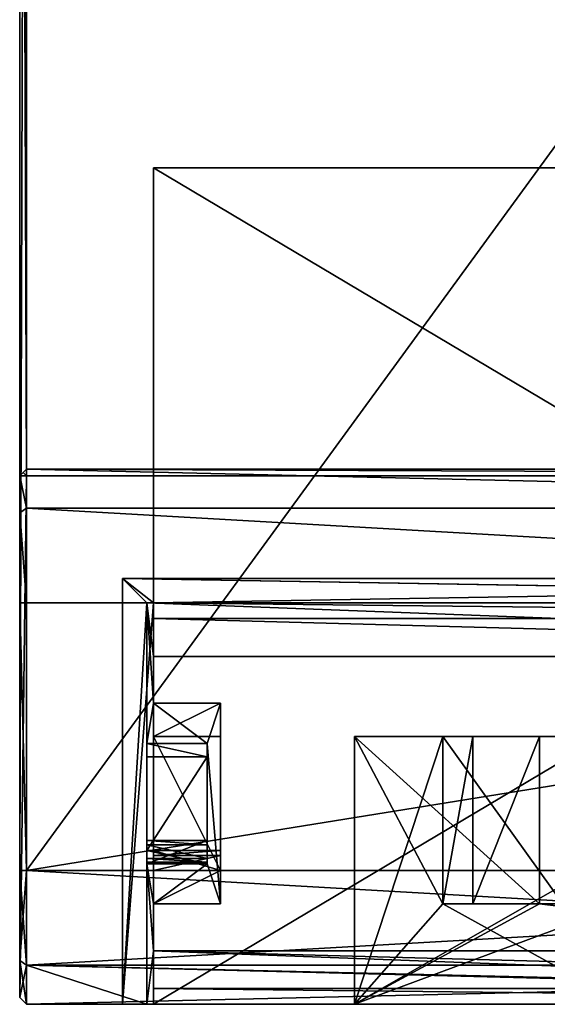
# Model space of a CAD drawing. Header units: millimetres. Extents: x -544 to 13, y -25 to 13.
# Tile 1 of 18: x -544 to -536, y -25 to -11. Entities that reach past the tile are written whole.
import ezdxf

# ---------------------------------------------------------------- set-up
doc = ezdxf.new("R2010")
doc.units = ezdxf.units.MM
doc.header["$LTSCALE"] = 81.483342
for name, color, linetype in [('145', 7, 'CONTINUOUS'), ('154', 7, 'CONTINUOUS'), ('155', 7, 'CONTINUOUS'), ('156', 7, 'CONTINUOUS'), ('157', 7, 'CONTINUOUS'), ('158', 7, 'CONTINUOUS'), ('159', 7, 'CONTINUOUS'), ('160', 7, 'CONTINUOUS'), ('161', 7, 'CONTINUOUS'), ('162', 7, 'CONTINUOUS'), ('163', 7, 'CONTINUOUS'), ('164', 7, 'CONTINUOUS'), ('165', 7, 'CONTINUOUS'), ('166', 7, 'CONTINUOUS'), ('167', 7, 'CONTINUOUS'), ('168', 7, 'CONTINUOUS'), ('169', 7, 'CONTINUOUS'), ('170', 7, 'CONTINUOUS'), ('171', 7, 'CONTINUOUS'), ('172', 7, 'CONTINUOUS'), ('173', 7, 'CONTINUOUS'), ('174', 7, 'CONTINUOUS'), ('175', 7, 'CONTINUOUS'), ('176', 7, 'CONTINUOUS'), ('177', 7, 'CONTINUOUS'), ('178', 7, 'CONTINUOUS'), ('179', 7, 'CONTINUOUS'), ('180', 7, 'CONTINUOUS'), ('182', 7, 'CONTINUOUS'), ('192', 7, 'CONTINUOUS'), ('193', 7, 'CONTINUOUS'), ('194', 7, 'CONTINUOUS'), ('207', 7, 'CONTINUOUS'), ('208', 7, 'CONTINUOUS'), ('209', 7, 'CONTINUOUS'), ('210', 7, 'CONTINUOUS'), ('211', 7, 'CONTINUOUS'), ('212', 7, 'CONTINUOUS'), ('213', 7, 'CONTINUOUS'), ('214', 7, 'CONTINUOUS'), ('215', 7, 'CONTINUOUS'), ('219', 7, 'CONTINUOUS'), ('220', 7, 'CONTINUOUS'), ('221', 7, 'CONTINUOUS'), ('222', 7, 'CONTINUOUS'), ('225', 7, 'CONTINUOUS'), ('226', 7, 'CONTINUOUS'), ('230', 7, 'CONTINUOUS'), ('231', 7, 'CONTINUOUS'), ('232', 7, 'CONTINUOUS'), ('459', 7, 'CONTINUOUS'), ('460', 7, 'CONTINUOUS'), ('463', 7, 'CONTINUOUS'), ('464', 7, 'CONTINUOUS'), ('465', 7, 'CONTINUOUS'), ('466', 7, 'CONTINUOUS'), ('481', 7, 'CONTINUOUS'), ('482', 7, 'CONTINUOUS'), ('484', 7, 'CONTINUOUS'), ('485', 7, 'CONTINUOUS'), ('489', 7, 'CONTINUOUS'), ('490', 7, 'CONTINUOUS'), ('493', 7, 'CONTINUOUS'), ('494', 7, 'CONTINUOUS'), ('495', 7, 'CONTINUOUS'), ('496', 7, 'CONTINUOUS')]:
    doc.layers.add(name, color=color, linetype=linetype)

msp = doc.modelspace()

# ---------------------------------------------------------------- linework, layer by layer
at = {"layer": '145', "linetype": 'Continuous'}
for points in [[(-519.1, -25.4, 2.8), (-543.9, -25.4, 2.8), (-521, -25.4, 2.3), (-519.1, -25.4, 2.8)], [(-542.465, -25.4, -3.8), (-542, -25.4, -3.8), (-543.9, -25.4, 2.8), (-542.465, -25.4, -3.8)], [(-543.9, -25.4, 2.8), (-542, -25.4, -3.8), (-542, -25.4, -2.3), (-543.9, -25.4, 2.8)], [(-542.1, -25.4, -16.8), (-542.465, -25.4, -3.8), (-543.9, -25.4, 2.8), (-542.1, -25.4, -16.8)], [(-543.9, -25.4, -16.8), (-542.1, -25.4, -16.8), (-543.9, -25.4, -3.8), (-543.9, -25.4, -16.8)], [(-543.9, -25.4, -3.8), (-542.1, -25.4, -16.8), (-543.9, -25.4, 2.8), (-543.9, -25.4, -3.8)], [(-543.9, -25.4, 2.8), (-542, -25.4, -2.3), (-542, -25.4, 2.3), (-543.9, -25.4, 2.8)], [(-521, -25.4, 2.3), (-543.9, -25.4, 2.8), (-542, -25.4, 2.3), (-521, -25.4, 2.3)], [(-542.1, -25.4, -4.165), (-542.465, -25.4, -3.8), (-542.1, -25.4, -16.8), (-542.1, -25.4, -4.165)], [(-524, -25.4, -4.3), (-521, -25.4, -3.8), (-542, -25.4, -2.3), (-524, -25.4, -4.3)], [(-542, -25.4, -2.3), (-521, -25.4, -3.8), (-521, -25.4, -2.3), (-542, -25.4, -2.3)], [(-542, -25.4, -16), (-521, -25.4, -16), (-539, -25.4, -14.8), (-542, -25.4, -16)], [(-542, -25.4, -3.8), (-542, -25.4, -16), (-539, -25.4, -14.8), (-542, -25.4, -3.8)], [(-542, -25.4, -2.3), (-542, -25.4, -3.8), (-539, -25.4, -14.8), (-542, -25.4, -2.3)], [(-539, -25.4, -10.3), (-539, -25.4, -4.3), (-542, -25.4, -2.3), (-539, -25.4, -10.3)], [(-539, -25.4, -10.3), (-542, -25.4, -2.3), (-539, -25.4, -11.3), (-539, -25.4, -10.3)], [(-539, -25.4, -4.3), (-532, -25.4, -4.3), (-542, -25.4, -2.3), (-539, -25.4, -4.3)], [(-532, -25.4, -4.3), (-531, -25.4, -4.3), (-542, -25.4, -2.3), (-532, -25.4, -4.3)], [(-531, -25.4, -4.3), (-524, -25.4, -4.3), (-542, -25.4, -2.3), (-531, -25.4, -4.3)], [(-539, -25.4, -11.3), (-542, -25.4, -2.3), (-539, -25.4, -14.8), (-539, -25.4, -11.3)], [(-539, -25.4, -14.8), (-521, -25.4, -16), (-524, -25.4, -14.8), (-539, -25.4, -14.8)], [(-534.964, -25.4, -10.3), (-539, -25.4, -10.3), (-534.964, -25.4, -11.3), (-534.964, -25.4, -10.3)], [(-534.964, -25.4, -11.3), (-539, -25.4, -10.3), (-539, -25.4, -11.3), (-534.964, -25.4, -11.3)]]:
    msp.add_3dface(points, dxfattribs=at)
at = {"layer": '154', "linetype": 'Continuous'}
for points in [[(-519.1, -24.814, 4.214), (-519.1, -23.4, 4.8), (-543.9, -24.814, 4.214), (-519.1, -24.814, 4.214)], [(-543.9, -24.814, 4.214), (-519.1, -23.4, 4.8), (-543.9, -23.4, 4.8), (-543.9, -24.814, 4.214)], [(-543.9, -25.4, 2.8), (-519.1, -25.4, 2.8), (-519.1, -24.814, 4.214), (-543.9, -25.4, 2.8)], [(-543.9, -25.4, 2.8), (-519.1, -24.814, 4.214), (-543.9, -24.814, 4.214), (-543.9, -25.4, 2.8)]]:
    msp.add_3dface(points, dxfattribs=at)
at = {"layer": '155', "linetype": 'Continuous'}
for points in [[(-543.9, -24.814, 4.214), (-543.9, -23.4, 4.8), (-544, -24.743, 4.143), (-543.9, -24.814, 4.214)], [(-544, -24.743, 4.143), (-543.9, -23.4, 4.8), (-544, -23.4, 4.7), (-544, -24.743, 4.143)], [(-544, -25.3, 2.8), (-543.9, -24.814, 4.214), (-544, -24.743, 4.143), (-544, -25.3, 2.8)], [(-543.9, -25.4, 2.8), (-543.9, -24.814, 4.214), (-544, -25.3, 2.8), (-543.9, -25.4, 2.8)]]:
    msp.add_3dface(points, dxfattribs=at)
at = {"layer": '156', "linetype": 'Continuous'}
for points in [[(-543.9, -25.4, -3.8), (-543.9, -25.4, 2.8), (-544, -25.3, -3.7), (-543.9, -25.4, -3.8)], [(-543.9, -25.4, 2.8), (-544, -25.3, 2.8), (-544, -25.3, -3.7), (-543.9, -25.4, 2.8)]]:
    msp.add_3dface(points, dxfattribs=at)
at = {"layer": '157', "linetype": 'Continuous'}
for points in [[(-543.9, -17.5, -3.8), (-544, -25.3, -3.7), (-544, 10.6, -3.7), (-543.9, -17.5, -3.8)], [(-543.9, 10.6, -3.8), (-543.9, -17.5, -3.8), (-544, 10.6, -3.7), (-543.9, 10.6, -3.8)], [(-543.9, -25.4, -3.8), (-544, -25.3, -3.7), (-543.9, -17.5, -3.8), (-543.9, -25.4, -3.8)]]:
    msp.add_3dface(points, dxfattribs=at)
at = {"layer": '158', "linetype": 'Continuous'}
for points in [[(-544, -17.5, -3.9), (-543.9, -17.5, -3.8), (-543.95, -17.45, -3.85), (-544, -17.5, -3.9)], [(-543.9, -25.4, -3.8), (-543.9, -17.5, -3.8), (-544, -25.3, -3.9), (-543.9, -25.4, -3.8)], [(-544, -25.3, -3.9), (-543.9, -17.5, -3.8), (-544, -17.5, -3.9), (-544, -25.3, -3.9)]]:
    msp.add_3dface(points, dxfattribs=at)
at = {"layer": '159', "linetype": 'Continuous'}
for points in [[(-543.9, -25.4, -16.8), (-543.9, -25.4, -3.8), (-544, -25.3, -16.8), (-543.9, -25.4, -16.8)], [(-543.9, -25.4, -3.8), (-544, -25.3, -3.9), (-544, -25.3, -16.8), (-543.9, -25.4, -3.8)]]:
    msp.add_3dface(points, dxfattribs=at)
at = {"layer": '160', "linetype": 'Continuous'}
for points in [[(-543.9, -23.4, -18.8), (-543.9, -24.814, -18.214), (-544, -23.4, -18.7), (-543.9, -23.4, -18.8)], [(-544, -23.4, -18.7), (-543.9, -24.814, -18.214), (-544, -24.743, -18.143), (-544, -23.4, -18.7)], [(-543.9, -25.4, -16.8), (-544, -25.3, -16.8), (-544, -24.743, -18.143), (-543.9, -25.4, -16.8)], [(-543.9, -24.814, -18.214), (-543.9, -25.4, -16.8), (-544, -24.743, -18.143), (-543.9, -24.814, -18.214)]]:
    msp.add_3dface(points, dxfattribs=at)
at = {"layer": '161', "linetype": 'Continuous'}
for points in [[(-544, -25.3, -3.9), (-544, -17.5, -3.9), (-544, -17.5, -16.8), (-544, -25.3, -3.9)], [(-544, -25.3, -16.8), (-544, -25.3, -3.9), (-544, -17.5, -16.8), (-544, -25.3, -16.8)], [(-544, -18.057, -18.143), (-544, -25.3, -16.8), (-544, -17.5, -16.8), (-544, -18.057, -18.143)], [(-544, -24.743, -18.143), (-544, -25.3, -16.8), (-544, -18.057, -18.143), (-544, -24.743, -18.143)], [(-544, -19.4, -18.7), (-544, -24.743, -18.143), (-544, -18.057, -18.143), (-544, -19.4, -18.7)], [(-544, -23.4, -18.7), (-544, -24.743, -18.143), (-544, -19.4, -18.7), (-544, -23.4, -18.7)]]:
    msp.add_3dface(points, dxfattribs=at)
at = {"layer": '162', "linetype": 'Continuous'}
for points in [[(-543.9, -23.4, -18.8), (-544, -23.4, -18.7), (-544, -19.4, -18.7), (-543.9, -23.4, -18.8)], [(-543.9, -23.4, -18.8), (-544, -19.4, -18.7), (-543.9, -19.4, -18.8), (-543.9, -23.4, -18.8)]]:
    msp.add_3dface(points, dxfattribs=at)
at = {"layer": '163', "linetype": 'Continuous'}
for points in [[(-543.9, -23.4, -18.8), (-543.9, -19.4, -18.8), (-519.1, -19.4, -18.8), (-543.9, -23.4, -18.8)], [(-519.1, -23.4, -18.8), (-543.9, -23.4, -18.8), (-519.1, -19.4, -18.8), (-519.1, -23.4, -18.8)]]:
    msp.add_3dface(points, dxfattribs=at)
at = {"layer": '164', "linetype": 'Continuous'}
for points in [[(-543.9, -24.814, -18.214), (-543.9, -23.4, -18.8), (-519.1, -24.814, -18.214), (-543.9, -24.814, -18.214)], [(-543.9, -23.4, -18.8), (-519.1, -23.4, -18.8), (-519.1, -24.814, -18.214), (-543.9, -23.4, -18.8)], [(-519.1, -25.4, -16.8), (-520.9, -25.4, -16.8), (-543.9, -24.814, -18.214), (-519.1, -25.4, -16.8)], [(-519.1, -25.4, -16.8), (-543.9, -24.814, -18.214), (-519.1, -24.814, -18.214), (-519.1, -25.4, -16.8)], [(-520.9, -25.4, -16.8), (-542.1, -25.4, -16.8), (-543.9, -24.814, -18.214), (-520.9, -25.4, -16.8)], [(-542.1, -25.4, -16.8), (-543.9, -25.4, -16.8), (-543.9, -24.814, -18.214), (-542.1, -25.4, -16.8)]]:
    msp.add_3dface(points, dxfattribs=at)
at = {"layer": '165', "linetype": 'Continuous'}
for points in [[(-542.1, -19.4, -16.8), (-542.1, -21.5, -16.8), (-542, -20.9, -16.8), (-542.1, -19.4, -16.8)], [(-520.9, -19.4, -16.8), (-542.1, -19.4, -16.8), (-521, -20.2, -16.8), (-520.9, -19.4, -16.8)], [(-521, -20.2, -16.8), (-542.1, -19.4, -16.8), (-542, -20.2, -16.8), (-521, -20.2, -16.8)], [(-542, -20.2, -16.8), (-542.1, -19.4, -16.8), (-542, -20.9, -16.8), (-542, -20.2, -16.8)], [(-542.1, -21.5, -16.8), (-541.2, -21.5, -16.8), (-542, -20.9, -16.8), (-542.1, -21.5, -16.8)], [(-542, -20.9, -16.8), (-541.2, -21.5, -16.8), (-541, -20.9, -16.8), (-542, -20.9, -16.8)], [(-541, -20.9, -16.8), (-541.2, -21.5, -16.8), (-541, -23.9, -16.8), (-541, -20.9, -16.8)], [(-541.2, -21.5, -16.8), (-541.2, -23.3, -16.8), (-541, -23.9, -16.8), (-541.2, -21.5, -16.8)], [(-542.1, -23.3, -16.8), (-542.1, -25.4, -16.8), (-542, -24.6, -16.8), (-542.1, -23.3, -16.8)], [(-541.2, -23.3, -16.8), (-542.1, -23.3, -16.8), (-542, -23.9, -16.8), (-541.2, -23.3, -16.8)], [(-542, -23.9, -16.8), (-542.1, -23.3, -16.8), (-542, -24.6, -16.8), (-542, -23.9, -16.8)], [(-541, -23.9, -16.8), (-541.2, -23.3, -16.8), (-542, -23.9, -16.8), (-541, -23.9, -16.8)], [(-542.1, -25.4, -16.8), (-520.9, -25.4, -16.8), (-542, -24.6, -16.8), (-542.1, -25.4, -16.8)], [(-542, -24.6, -16.8), (-520.9, -25.4, -16.8), (-521, -24.6, -16.8), (-542, -24.6, -16.8)]]:
    msp.add_3dface(points, dxfattribs=at)
at = {"layer": '166', "linetype": 'Continuous'}
for points in [[(-542.1, -19.4, -4.165), (-542.1, -25.4, -4.165), (-542.1, -23.1, -7), (-542.1, -19.4, -4.165)], [(-542.1, -21.5, -16.8), (-542.1, -19.4, -16.8), (-542.1, -19.4, -4.165), (-542.1, -21.5, -16.8)], [(-542.1, -21.5, -16.8), (-542.1, -19.4, -4.165), (-542.1, -21.5, -7.2), (-542.1, -21.5, -16.8)], [(-542.1, -21.5, -7.2), (-542.1, -19.4, -4.165), (-542.1, -21.7, -7), (-542.1, -21.5, -7.2)], [(-542.1, -21.7, -7), (-542.1, -19.4, -4.165), (-542.1, -23.1, -7), (-542.1, -21.7, -7)], [(-542.1, -23.015, -7.596), (-542.1, -25.4, -16.8), (-542.1, -22.952, -7.837), (-542.1, -23.015, -7.596)], [(-542.1, -22.952, -7.837), (-542.1, -25.4, -16.8), (-542.1, -23.3, -14.478), (-542.1, -22.952, -7.837)], [(-542.1, -23.222, -7.459), (-542.1, -25.4, -16.8), (-542.1, -23.015, -7.596), (-542.1, -23.222, -7.459)], [(-542.1, -23.1, -7), (-542.1, -25.4, -4.165), (-542.1, -23.3, -7.2), (-542.1, -23.1, -7)], [(-542.1, -25.4, -16.8), (-542.1, -23.222, -7.459), (-542.1, -23.278, -7.424), (-542.1, -25.4, -16.8)], [(-542.1, -23.3, -7.361), (-542.1, -25.4, -16.8), (-542.1, -23.278, -7.424), (-542.1, -23.3, -7.361)], [(-542.1, -25.4, -4.165), (-542.1, -25.4, -16.8), (-542.1, -23.3, -7.2), (-542.1, -25.4, -4.165)], [(-542.1, -25.4, -16.8), (-542.1, -23.3, -16.8), (-542.1, -23.3, -14.478), (-542.1, -25.4, -16.8)], [(-542.1, -23.3, -7.2), (-542.1, -25.4, -16.8), (-542.1, -23.3, -7.361), (-542.1, -23.3, -7.2)]]:
    msp.add_3dface(points, dxfattribs=at)
at = {"layer": '167', "linetype": 'Continuous'}
for points in [[(-542.1, -23.015, -7.596), (-542.1, -22.952, -7.837), (-541.2, -23.015, -7.596), (-542.1, -23.015, -7.596)], [(-542.1, -22.952, -7.837), (-541.2, -22.952, -7.837), (-541.2, -23.015, -7.596), (-542.1, -22.952, -7.837)], [(-542.1, -23.222, -7.459), (-542.1, -23.015, -7.596), (-541.2, -23.222, -7.459), (-542.1, -23.222, -7.459)], [(-541.2, -23.222, -7.459), (-542.1, -23.015, -7.596), (-541.2, -23.015, -7.596), (-541.2, -23.222, -7.459)]]:
    msp.add_3dface(points, dxfattribs=at)
at = {"layer": '168', "linetype": 'Continuous'}
for points in [[(-542.1, -22.952, -7.837), (-542.1, -23.3, -14.478), (-541.2, -22.952, -7.837), (-542.1, -22.952, -7.837)], [(-541.2, -22.952, -7.837), (-542.1, -23.3, -14.478), (-541.2, -23.3, -14.478), (-541.2, -22.952, -7.837)]]:
    msp.add_3dface(points, dxfattribs=at)
at = {"layer": '169', "linetype": 'Continuous'}
for points in [[(-541.2, -23.3, -16.8), (-541.2, -21.5, -16.8), (-541.2, -21.5, -7.2), (-541.2, -23.3, -16.8)], [(-541.2, -23.3, -14.478), (-541.2, -23.3, -16.8), (-541.2, -21.5, -7.2), (-541.2, -23.3, -14.478)], [(-541.2, -23.015, -7.596), (-541.2, -22.952, -7.837), (-541.2, -21.5, -7.2), (-541.2, -23.015, -7.596)], [(-541.2, -22.952, -7.837), (-541.2, -23.3, -14.478), (-541.2, -21.5, -7.2), (-541.2, -22.952, -7.837)], [(-541.2, -23.222, -7.459), (-541.2, -23.015, -7.596), (-541.2, -21.5, -7.2), (-541.2, -23.222, -7.459)], [(-541.2, -23.278, -7.424), (-541.2, -23.222, -7.459), (-541.2, -21.5, -7.2), (-541.2, -23.278, -7.424)], [(-541.2, -23.3, -7.361), (-541.2, -23.278, -7.424), (-541.2, -21.5, -7.2), (-541.2, -23.3, -7.361)], [(-541.2, -23.3, -7.2), (-541.2, -23.3, -7.361), (-541.2, -21.5, -7.2), (-541.2, -23.3, -7.2)], [(-541.2, -21.7, -7), (-541.2, -23.3, -7.2), (-541.2, -21.5, -7.2), (-541.2, -21.7, -7)], [(-541.2, -23.1, -7), (-541.2, -23.3, -7.2), (-541.2, -21.7, -7), (-541.2, -23.1, -7)]]:
    msp.add_3dface(points, dxfattribs=at)
at = {"layer": '170', "linetype": 'Continuous'}
for points in [[(-542.1, -23.278, -7.424), (-542.1, -23.222, -7.459), (-541.2, -23.278, -7.424), (-542.1, -23.278, -7.424)], [(-542.1, -23.222, -7.459), (-541.2, -23.222, -7.459), (-541.2, -23.278, -7.424), (-542.1, -23.222, -7.459)], [(-542.1, -23.3, -7.361), (-542.1, -23.278, -7.424), (-541.2, -23.3, -7.361), (-542.1, -23.3, -7.361)], [(-542.1, -23.278, -7.424), (-541.2, -23.278, -7.424), (-541.2, -23.3, -7.361), (-542.1, -23.278, -7.424)]]:
    msp.add_3dface(points, dxfattribs=at)
at = {"layer": '171', "linetype": 'Continuous'}
for points in [[(-542.1, -23.3, -7.2), (-542.1, -23.3, -7.361), (-541.2, -23.3, -7.361), (-542.1, -23.3, -7.2)], [(-542.1, -23.3, -7.2), (-541.2, -23.3, -7.361), (-541.2, -23.3, -7.2), (-542.1, -23.3, -7.2)]]:
    msp.add_3dface(points, dxfattribs=at)
at = {"layer": '172', "linetype": 'Continuous'}
for points in [[(-542.1, -23.1, -7), (-542.1, -23.3, -7.2), (-541.2, -23.3, -7.2), (-542.1, -23.1, -7)], [(-542.1, -23.1, -7), (-541.2, -23.3, -7.2), (-541.2, -23.1, -7), (-542.1, -23.1, -7)]]:
    msp.add_3dface(points, dxfattribs=at)
at = {"layer": '173', "linetype": 'Continuous'}
for points in [[(-542.1, -21.7, -7), (-542.1, -23.1, -7), (-541.2, -21.7, -7), (-542.1, -21.7, -7)], [(-542.1, -23.1, -7), (-541.2, -23.1, -7), (-541.2, -21.7, -7), (-542.1, -23.1, -7)]]:
    msp.add_3dface(points, dxfattribs=at)
at = {"layer": '174', "linetype": 'Continuous'}
for points in [[(-542.1, -21.5, -7.2), (-542.1, -21.7, -7), (-541.2, -21.7, -7), (-542.1, -21.5, -7.2)], [(-542.1, -21.5, -7.2), (-541.2, -21.7, -7), (-541.2, -21.5, -7.2), (-542.1, -21.5, -7.2)]]:
    msp.add_3dface(points, dxfattribs=at)
at = {"layer": '175', "linetype": 'Continuous'}
for points in [[(-541.2, -21.5, -16.8), (-542.1, -21.5, -16.8), (-542.1, -21.5, -7.2), (-541.2, -21.5, -16.8)], [(-541.2, -21.5, -16.8), (-542.1, -21.5, -7.2), (-541.2, -21.5, -7.2), (-541.2, -21.5, -16.8)]]:
    msp.add_3dface(points, dxfattribs=at)
at = {"layer": '176', "linetype": 'Continuous'}
for points in [[(-542.1, -23.3, -16.8), (-541.2, -23.3, -16.8), (-541.2, -23.3, -14.478), (-542.1, -23.3, -16.8)], [(-542.1, -23.3, -14.478), (-542.1, -23.3, -16.8), (-541.2, -23.3, -14.478), (-542.1, -23.3, -14.478)]]:
    msp.add_3dface(points, dxfattribs=at)
at = {"layer": '177', "linetype": 'Continuous'}
for points in [[(-542.465, -25.4, -3.8), (-542.1, -19.4, -4.165), (-542.465, -19.035, -3.8), (-542.465, -25.4, -3.8)], [(-542.465, -25.4, -3.8), (-542.1, -25.4, -4.165), (-542.1, -19.4, -4.165), (-542.465, -25.4, -3.8)]]:
    msp.add_3dface(points, dxfattribs=at)
at = {"layer": '178', "linetype": 'Continuous'}
for points in [[(-542.465, -25.4, -3.8), (-542.465, -19.035, -3.8), (-542, -19.4, -3.8), (-542.465, -25.4, -3.8)], [(-542, -19.4, -3.8), (-542.465, -19.035, -3.8), (-520.535, -19.035, -3.8), (-542, -19.4, -3.8)], [(-521, -19.4, -3.8), (-542, -19.4, -3.8), (-520.535, -19.035, -3.8), (-521, -19.4, -3.8)], [(-542, -25.4, -3.8), (-542.465, -25.4, -3.8), (-542, -19.4, -3.8), (-542, -25.4, -3.8)]]:
    msp.add_3dface(points, dxfattribs=at)
at = {"layer": '179', "linetype": 'Continuous'}
for points in [[(-542, -25.4, -3.8), (-542, -19.4, -3.8), (-542, -19.4, -4.165), (-542, -25.4, -3.8)], [(-542, -25.4, -3.8), (-542, -19.4, -4.165), (-542, -21.4, -6.8), (-542, -25.4, -3.8)], [(-542, -21.4, -6.8), (-542, -19.4, -4.165), (-542, -19.4, -16), (-542, -21.4, -6.8)], [(-542, -21.4, -16.3), (-542, -21.4, -6.8), (-542, -19.4, -16), (-542, -21.4, -16.3)], [(-542, -19.634, -16.566), (-542, -21.4, -16.3), (-542, -19.4, -16), (-542, -19.634, -16.566)], [(-542, -20.2, -16.8), (-542, -21.4, -16.3), (-542, -19.634, -16.566), (-542, -20.2, -16.8)], [(-542, -20.2, -16.8), (-542, -20.9, -16.8), (-542, -21.4, -16.3), (-542, -20.2, -16.8)], [(-542, -23.4, -6.8), (-542, -25.4, -3.8), (-542, -21.4, -6.8), (-542, -23.4, -6.8)], [(-542, -23.102, -7.83), (-542, -23.4, -13.755), (-542, -23.4, -7.5), (-542, -23.102, -7.83)], [(-542, -23.177, -7.599), (-542, -23.102, -7.83), (-542, -23.4, -7.5), (-542, -23.177, -7.599)], [(-542, -25.4, -16), (-542, -25.4, -3.8), (-542, -23.4, -13.755), (-542, -25.4, -16)], [(-542, -25.166, -16.566), (-542, -25.4, -16), (-542, -23.4, -16.3), (-542, -25.166, -16.566)], [(-542, -23.4, -16.3), (-542, -25.4, -16), (-542, -23.4, -13.755), (-542, -23.4, -16.3)], [(-542, -23.4, -13.755), (-542, -25.4, -3.8), (-542, -23.4, -7.5), (-542, -23.4, -13.755)], [(-542, -23.4, -7.5), (-542, -25.4, -3.8), (-542, -23.4, -6.8), (-542, -23.4, -7.5)], [(-542, -23.9, -16.8), (-542, -25.166, -16.566), (-542, -23.4, -16.3), (-542, -23.9, -16.8)], [(-542, -23.9, -16.8), (-542, -24.6, -16.8), (-542, -25.166, -16.566), (-542, -23.9, -16.8)]]:
    msp.add_3dface(points, dxfattribs=at)
at = {"layer": '180', "linetype": 'Continuous'}
for points in [[(-542.1, -19.4, -16.8), (-520.9, -19.4, -16.8), (-542, -19.4, -16), (-542.1, -19.4, -16.8)], [(-542.1, -19.4, -4.165), (-542.1, -19.4, -16.8), (-542, -19.4, -16), (-542.1, -19.4, -4.165)], [(-542, -19.4, -4.165), (-542.1, -19.4, -4.165), (-542, -19.4, -16), (-542, -19.4, -4.165)], [(-542, -19.4, -16), (-520.9, -19.4, -16.8), (-521, -19.4, -16), (-542, -19.4, -16)]]:
    msp.add_3dface(points, dxfattribs=at)
at = {"layer": '182', "linetype": 'Continuous'}
for points in [[(-542, -19.634, -16.566), (-542, -19.4, -16), (-521, -19.634, -16.566), (-542, -19.634, -16.566)], [(-542, -19.4, -16), (-521, -19.4, -16), (-521, -19.634, -16.566), (-542, -19.4, -16)], [(-521, -20.2, -16.8), (-542, -20.2, -16.8), (-542, -19.634, -16.566), (-521, -20.2, -16.8)], [(-521, -20.2, -16.8), (-542, -19.634, -16.566), (-521, -19.634, -16.566), (-521, -20.2, -16.8)]]:
    msp.add_3dface(points, dxfattribs=at)
at = {"layer": '192', "linetype": 'Continuous'}
for points in [[(-542, -24.6, -16.8), (-521, -24.6, -16.8), (-521, -25.166, -16.566), (-542, -24.6, -16.8)], [(-542, -25.166, -16.566), (-542, -24.6, -16.8), (-521, -25.166, -16.566), (-542, -25.166, -16.566)], [(-521, -25.4, -16), (-542, -25.4, -16), (-542, -25.166, -16.566), (-521, -25.4, -16)], [(-521, -25.4, -16), (-542, -25.166, -16.566), (-521, -25.166, -16.566), (-521, -25.4, -16)]]:
    msp.add_3dface(points, dxfattribs=at)
at = {"layer": '193', "linetype": 'Continuous'}
for points in [[(-542, -19.4, -3.8), (-521, -19.4, -3.8), (-542, -19.4, -4.165), (-542, -19.4, -3.8)], [(-542, -19.4, -4.165), (-521, -19.4, -3.8), (-521, -19.4, -4.165), (-542, -19.4, -4.165)]]:
    msp.add_3dface(points, dxfattribs=at)
at = {"layer": '194', "linetype": 'Continuous'}
for points in [[(-542.465, -19.035, -3.8), (-542.1, -19.4, -4.165), (-542, -19.4, -4.165), (-542.465, -19.035, -3.8)], [(-520.535, -19.035, -3.8), (-542.465, -19.035, -3.8), (-520.9, -19.4, -4.165), (-520.535, -19.035, -3.8)], [(-542.465, -19.035, -3.8), (-542, -19.4, -4.165), (-521, -19.4, -4.165), (-542.465, -19.035, -3.8)], [(-542.465, -19.035, -3.8), (-521, -19.4, -4.165), (-520.9, -19.4, -4.165), (-542.465, -19.035, -3.8)]]:
    msp.add_3dface(points, dxfattribs=at)
at = {"layer": '207', "linetype": 'Continuous'}
for points in [[(-541, -23.9, -16.8), (-542, -23.9, -16.8), (-541, -23.4, -16.3), (-541, -23.9, -16.8)], [(-542, -23.9, -16.8), (-542, -23.4, -16.3), (-541, -23.4, -16.3), (-542, -23.9, -16.8)]]:
    msp.add_3dface(points, dxfattribs=at)
at = {"layer": '208', "linetype": 'Continuous'}
for points in [[(-541, -20.9, -16.8), (-541, -23.9, -16.8), (-541, -23.4, -16.3), (-541, -20.9, -16.8)], [(-541, -20.9, -16.8), (-541, -23.4, -16.3), (-541, -21.4, -16.3), (-541, -20.9, -16.8)], [(-541, -21.4, -16.3), (-541, -23.4, -16.3), (-541, -23.4, -13.755), (-541, -21.4, -16.3)], [(-541, -21.4, -6.8), (-541, -21.4, -16.3), (-541, -23.102, -7.83), (-541, -21.4, -6.8)], [(-541, -23.102, -7.83), (-541, -21.4, -16.3), (-541, -23.4, -13.755), (-541, -23.102, -7.83)], [(-541, -23.4, -6.8), (-541, -21.4, -6.8), (-541, -23.102, -7.83), (-541, -23.4, -6.8)], [(-541, -23.177, -7.599), (-541, -23.4, -6.8), (-541, -23.102, -7.83), (-541, -23.177, -7.599)], [(-541, -23.4, -7.5), (-541, -23.4, -6.8), (-541, -23.177, -7.599), (-541, -23.4, -7.5)]]:
    msp.add_3dface(points, dxfattribs=at)
at = {"layer": '209', "linetype": 'Continuous'}
for points in [[(-542, -20.9, -16.8), (-541, -20.9, -16.8), (-542, -21.4, -16.3), (-542, -20.9, -16.8)], [(-542, -21.4, -16.3), (-541, -20.9, -16.8), (-541, -21.4, -16.3), (-542, -21.4, -16.3)]]:
    msp.add_3dface(points, dxfattribs=at)
at = {"layer": '210', "linetype": 'Continuous'}
for points in [[(-542, -21.4, -6.8), (-542, -21.4, -16.3), (-541, -21.4, -6.8), (-542, -21.4, -6.8)], [(-542, -21.4, -16.3), (-541, -21.4, -16.3), (-541, -21.4, -6.8), (-542, -21.4, -16.3)]]:
    msp.add_3dface(points, dxfattribs=at)
at = {"layer": '211', "linetype": 'Continuous'}
for points in [[(-542, -23.4, -6.8), (-542, -21.4, -6.8), (-541, -23.4, -6.8), (-542, -23.4, -6.8)], [(-542, -21.4, -6.8), (-541, -21.4, -6.8), (-541, -23.4, -6.8), (-542, -21.4, -6.8)]]:
    msp.add_3dface(points, dxfattribs=at)
at = {"layer": '212', "linetype": 'Continuous'}
for points in [[(-542, -23.4, -7.5), (-542, -23.4, -6.8), (-541, -23.4, -6.8), (-542, -23.4, -7.5)], [(-542, -23.4, -7.5), (-541, -23.4, -6.8), (-541, -23.4, -7.5), (-542, -23.4, -7.5)]]:
    msp.add_3dface(points, dxfattribs=at)
at = {"layer": '213', "linetype": 'Continuous'}
for points in [[(-542, -23.102, -7.83), (-542, -23.177, -7.599), (-541, -23.102, -7.83), (-542, -23.102, -7.83)], [(-542, -23.177, -7.599), (-541, -23.177, -7.599), (-541, -23.102, -7.83), (-542, -23.177, -7.599)], [(-542, -23.177, -7.599), (-542, -23.4, -7.5), (-541, -23.177, -7.599), (-542, -23.177, -7.599)], [(-542, -23.4, -7.5), (-541, -23.4, -7.5), (-541, -23.177, -7.599), (-542, -23.4, -7.5)]]:
    msp.add_3dface(points, dxfattribs=at)
at = {"layer": '214', "linetype": 'Continuous'}
for points in [[(-542, -23.4, -13.755), (-542, -23.102, -7.83), (-541, -23.4, -13.755), (-542, -23.4, -13.755)], [(-542, -23.102, -7.83), (-541, -23.102, -7.83), (-541, -23.4, -13.755), (-542, -23.102, -7.83)]]:
    msp.add_3dface(points, dxfattribs=at)
at = {"layer": '215', "linetype": 'Continuous'}
for points in [[(-542, -23.4, -16.3), (-542, -23.4, -13.755), (-541, -23.4, -16.3), (-542, -23.4, -16.3)], [(-541, -23.4, -16.3), (-542, -23.4, -13.755), (-541, -23.4, -13.755), (-541, -23.4, -16.3)]]:
    msp.add_3dface(points, dxfattribs=at)
at = {"layer": '219', "linetype": 'Continuous'}
for points in [[(-519.1, -17.4, -3.9), (-519.1, -17.4, -16.8), (-543.9, -17.4, -16.8), (-519.1, -17.4, -3.9)], [(-519.1, -17.4, -3.9), (-543.9, -17.4, -16.8), (-543.9, -17.4, -3.9), (-519.1, -17.4, -3.9)]]:
    msp.add_3dface(points, dxfattribs=at)
at = {"layer": '220', "linetype": 'Continuous'}
for points in [[(-544, -17.5, -3.9), (-543.95, -17.45, -3.85), (-543.9, -17.4, -3.9), (-544, -17.5, -3.9)], [(-544, -17.5, -16.8), (-544, -17.5, -3.9), (-543.9, -17.4, -16.8), (-544, -17.5, -16.8)], [(-543.9, -17.4, -16.8), (-544, -17.5, -3.9), (-543.9, -17.4, -3.9), (-543.9, -17.4, -16.8)]]:
    msp.add_3dface(points, dxfattribs=at)
at = {"layer": '221', "linetype": 'Continuous'}
for points in [[(-544, -17.5, -16.8), (-543.9, -17.4, -16.8), (-543.9, -17.986, -18.214), (-544, -17.5, -16.8)], [(-544, -18.057, -18.143), (-544, -17.5, -16.8), (-543.9, -17.986, -18.214), (-544, -18.057, -18.143)], [(-543.9, -19.4, -18.8), (-544, -18.057, -18.143), (-543.9, -17.986, -18.214), (-543.9, -19.4, -18.8)], [(-544, -19.4, -18.7), (-544, -18.057, -18.143), (-543.9, -19.4, -18.8), (-544, -19.4, -18.7)]]:
    msp.add_3dface(points, dxfattribs=at)
at = {"layer": '222', "linetype": 'Continuous'}
for points in [[(-543.9, -17.4, -16.8), (-519.1, -17.4, -16.8), (-519.1, -17.986, -18.214), (-543.9, -17.4, -16.8)], [(-543.9, -17.986, -18.214), (-543.9, -17.4, -16.8), (-519.1, -17.986, -18.214), (-543.9, -17.986, -18.214)], [(-519.1, -19.4, -18.8), (-543.9, -19.4, -18.8), (-543.9, -17.986, -18.214), (-519.1, -19.4, -18.8)], [(-519.1, -19.4, -18.8), (-543.9, -17.986, -18.214), (-519.1, -17.986, -18.214), (-519.1, -19.4, -18.8)]]:
    msp.add_3dface(points, dxfattribs=at)
at = {"layer": '225', "linetype": 'Continuous'}
for points in [[(-543.95, -17.45, -3.85), (-543.9, -17.5, -3.8), (-543.9, -17.4, -3.9), (-543.95, -17.45, -3.85)], [(-543.9, -17.5, -3.8), (-519.1, -17.5, -3.8), (-543.9, -17.4, -3.9), (-543.9, -17.5, -3.8)], [(-519.1, -17.5, -3.8), (-519.1, -17.4, -3.9), (-543.9, -17.4, -3.9), (-519.1, -17.5, -3.8)]]:
    msp.add_3dface(points, dxfattribs=at)
at = {"layer": '226', "linetype": 'Continuous'}
for points in [[(-519.1, 10.6, -3.8), (-519.1, -17.5, -3.8), (-543.9, 10.6, -3.8), (-519.1, 10.6, -3.8)], [(-519.1, -17.5, -3.8), (-543.9, -17.5, -3.8), (-543.9, 10.6, -3.8), (-519.1, -17.5, -3.8)]]:
    msp.add_3dface(points, dxfattribs=at)
at = {"layer": '230', "linetype": 'Continuous'}
for points in [[(-519.1, -23.4, 4.8), (-519.1, 10.6, 4.8), (-543.9, -23.4, 4.8), (-519.1, -23.4, 4.8)], [(-543.9, -23.4, 4.8), (-519.1, 10.6, 4.8), (-543.9, 10.6, 4.8), (-543.9, -23.4, 4.8)]]:
    msp.add_3dface(points, dxfattribs=at)
at = {"layer": '231', "linetype": 'Continuous'}
for points in [[(-544, -23.4, 4.7), (-543.9, -23.4, 4.8), (-543.9, 10.6, 4.8), (-544, -23.4, 4.7)], [(-544, -23.4, 4.7), (-543.9, 10.6, 4.8), (-544, 10.6, 4.7), (-544, -23.4, 4.7)]]:
    msp.add_3dface(points, dxfattribs=at)
at = {"layer": '232', "linetype": 'Continuous'}
for points in [[(-544, -23.4, 4.7), (-544, 10.6, 4.7), (-544, -9.3, 2.505), (-544, -23.4, 4.7)], [(-544, 10.6, -3.7), (-544, -25.3, -3.7), (-544, 9.3, -2.505), (-544, 10.6, -3.7)], [(-544, 9.3, -2.505), (-544, -25.3, -3.7), (-544, 5.089, -2.379), (-544, 9.3, -2.505)], [(-544, 5.089, -2.379), (-544, -25.3, -3.7), (-544, 0.893, -2), (-544, 5.089, -2.379)], [(-544, 0.893, -2), (-544, -25.3, -3.7), (-544, -5.089, -2.379), (-544, 0.893, -2)], [(-544, -5.089, -2.379), (-544, -25.3, -3.7), (-544, -9.3, -2.505), (-544, -5.089, -2.379)], [(-544, -10.011, 2.211), (-544, -23.4, 4.7), (-544, -9.3, 2.505), (-544, -10.011, 2.211)], [(-544, -9.3, -2.505), (-544, -25.3, -3.7), (-544, -10.011, -2.211), (-544, -9.3, -2.505)], [(-544, -10.305, 1.5), (-544, -23.4, 4.7), (-544, -10.011, 2.211), (-544, -10.305, 1.5)], [(-544, -10.011, -2.211), (-544, -25.3, -3.7), (-544, -10.305, -1.5), (-544, -10.011, -2.211)], [(-544, -25.3, -3.7), (-544, -23.4, 4.7), (-544, -10.305, 1.5), (-544, -25.3, -3.7)], [(-544, -10.305, -1.5), (-544, -25.3, -3.7), (-544, -10.305, 1.5), (-544, -10.305, -1.5)], [(-544, -24.743, 4.143), (-544, -23.4, 4.7), (-544, -25.3, -3.7), (-544, -24.743, 4.143)], [(-544, -25.3, 2.8), (-544, -24.743, 4.143), (-544, -25.3, -3.7), (-544, -25.3, 2.8)]]:
    msp.add_3dface(points, dxfattribs=at)
at = {"layer": '459', "linetype": 'Continuous'}
for points in [[(-539, -25.4, -4.3), (-539, -25.4, -10.3), (-539, -21.4, -4.3), (-539, -25.4, -4.3)], [(-539, -21.4, -4.3), (-539, -25.4, -10.3), (-539, -21.4, -10.3), (-539, -21.4, -4.3)]]:
    msp.add_3dface(points, dxfattribs=at)
at = {"layer": '460', "linetype": 'Continuous'}
for points in [[(-539, -21.4, -10.3), (-539, -25.4, -10.3), (-537.68, -23.9, -10.3), (-539, -21.4, -10.3)], [(-537.68, -21.4, -10.3), (-539, -21.4, -10.3), (-537.68, -23.9, -10.3), (-537.68, -21.4, -10.3)], [(-539, -25.4, -10.3), (-534.964, -25.4, -10.3), (-537.68, -23.9, -10.3), (-539, -25.4, -10.3)], [(-537.68, -23.9, -10.3), (-534.964, -25.4, -10.3), (-534.964, -23.9, -10.3), (-537.68, -23.9, -10.3)]]:
    msp.add_3dface(points, dxfattribs=at)
at = {"layer": '463', "linetype": 'Continuous'}
for points in [[(-532, -25.4, -4.3), (-539, -25.4, -4.3), (-532, -21.4, -4.3), (-532, -25.4, -4.3)], [(-539, -25.4, -4.3), (-539, -21.4, -4.3), (-532, -21.4, -4.3), (-539, -25.4, -4.3)]]:
    msp.add_3dface(points, dxfattribs=at)
at = {"layer": '464', "linetype": 'Continuous'}
for points in [[(-539, -21.4, -4.3), (-539, -21.4, -10.3), (-537.68, -21.4, -10.3), (-539, -21.4, -4.3)], [(-539, -21.4, -4.3), (-537.68, -21.4, -10.3), (-535.884, -21.4, -6.416), (-539, -21.4, -4.3)], [(-539, -21.4, -4.3), (-532, -21.4, -4.62), (-532, -21.4, -4.3), (-539, -21.4, -4.3)], [(-532, -21.4, -4.62), (-539, -21.4, -4.3), (-535.884, -21.4, -6.416), (-532, -21.4, -4.62)]]:
    msp.add_3dface(points, dxfattribs=at)
at = {"layer": '465', "linetype": 'Continuous'}
for points in [[(-537.68, -21.4, -10.3), (-537.68, -23.9, -10.3), (-535.884, -23.9, -6.416), (-537.68, -21.4, -10.3)], [(-535.884, -21.4, -6.416), (-537.68, -21.4, -10.3), (-535.884, -23.9, -6.416), (-535.884, -21.4, -6.416)]]:
    msp.add_3dface(points, dxfattribs=at)
at = {"layer": '466', "linetype": 'Continuous'}
for points in [[(-537.68, -23.9, -10.3), (-534.964, -23.9, -10.3), (-533.975, -23.9, -8.325), (-537.68, -23.9, -10.3)], [(-537.68, -23.9, -10.3), (-533.975, -23.9, -8.325), (-535.884, -23.9, -6.416), (-537.68, -23.9, -10.3)]]:
    msp.add_3dface(points, dxfattribs=at)
at = {"layer": '481', "linetype": 'Continuous'}
for points in [[(-542, -25.4, 2.3), (-542, -25.4, -2.3), (-542, -12.9, -2.3), (-542, -25.4, 2.3)], [(-542, -12.9, 2.3), (-542, -25.4, 2.3), (-542, -12.9, -2.3), (-542, -12.9, 2.3)]]:
    msp.add_3dface(points, dxfattribs=at)
at = {"layer": '482', "linetype": 'Continuous'}
for points in [[(-521, -25.4, 2.3), (-542, -25.4, 2.3), (-521, -12.9, 2.3), (-521, -25.4, 2.3)], [(-542, -25.4, 2.3), (-542, -12.9, 2.3), (-521, -12.9, 2.3), (-542, -25.4, 2.3)]]:
    msp.add_3dface(points, dxfattribs=at)
at = {"layer": '484', "linetype": 'Continuous'}
for points in [[(-542, -25.4, -2.3), (-521, -25.4, -2.3), (-542, -12.9, -2.3), (-542, -25.4, -2.3)], [(-542, -12.9, -2.3), (-521, -25.4, -2.3), (-521, -12.9, -2.3), (-542, -12.9, -2.3)]]:
    msp.add_3dface(points, dxfattribs=at)
at = {"layer": '485', "linetype": 'Continuous'}
for points in [[(-542, -12.9, 2.3), (-542, -12.9, -2.3), (-521, -12.9, -2.3), (-542, -12.9, 2.3)], [(-521, -12.9, 2.3), (-542, -12.9, 2.3), (-521, -12.9, -2.3), (-521, -12.9, 2.3)]]:
    msp.add_3dface(points, dxfattribs=at)
at = {"layer": '489', "linetype": 'Continuous'}
for points in [[(-539, -21.4, -14.8), (-539, -25.4, -14.8), (-536.237, -23.9, -14.8), (-539, -21.4, -14.8)], [(-536.237, -21.4, -14.8), (-539, -21.4, -14.8), (-536.237, -23.9, -14.8), (-536.237, -21.4, -14.8)], [(-539, -25.4, -14.8), (-524, -25.4, -14.8), (-536.237, -23.9, -14.8), (-539, -25.4, -14.8)], [(-524, -25.4, -14.8), (-526.763, -23.9, -14.8), (-536.237, -23.9, -14.8), (-524, -25.4, -14.8)]]:
    msp.add_3dface(points, dxfattribs=at)
at = {"layer": '490', "linetype": 'Continuous'}
for points in [[(-536.237, -23.9, -14.8), (-534.964, -23.9, -11.3), (-537.68, -23.9, -11.3), (-536.237, -23.9, -14.8)], [(-537.232, -23.9, -13.163), (-536.237, -23.9, -14.8), (-537.68, -23.9, -11.3), (-537.232, -23.9, -13.163)], [(-533.1, -23.9, -13.913), (-534.964, -23.9, -11.3), (-536.237, -23.9, -14.8), (-533.1, -23.9, -13.913)], [(-526.763, -23.9, -14.8), (-533.1, -23.9, -13.913), (-536.237, -23.9, -14.8), (-526.763, -23.9, -14.8)]]:
    msp.add_3dface(points, dxfattribs=at)
at = {"layer": '493', "linetype": 'Continuous'}
for points in [[(-537.232, -23.9, -13.163), (-537.68, -23.9, -11.3), (-537.232, -21.4, -13.163), (-537.232, -23.9, -13.163)], [(-537.68, -23.9, -11.3), (-537.68, -21.4, -11.3), (-537.232, -21.4, -13.163), (-537.68, -23.9, -11.3)], [(-536.237, -21.4, -14.8), (-536.237, -23.9, -14.8), (-537.232, -23.9, -13.163), (-536.237, -21.4, -14.8)], [(-536.237, -21.4, -14.8), (-537.232, -23.9, -13.163), (-537.232, -21.4, -13.163), (-536.237, -21.4, -14.8)]]:
    msp.add_3dface(points, dxfattribs=at)
at = {"layer": '494', "linetype": 'Continuous'}
for points in [[(-537.68, -23.9, -11.3), (-539, -25.4, -11.3), (-537.68, -21.4, -11.3), (-537.68, -23.9, -11.3)], [(-537.68, -21.4, -11.3), (-539, -25.4, -11.3), (-539, -21.4, -11.3), (-537.68, -21.4, -11.3)], [(-534.964, -25.4, -11.3), (-539, -25.4, -11.3), (-534.964, -23.9, -11.3), (-534.964, -25.4, -11.3)], [(-534.964, -23.9, -11.3), (-539, -25.4, -11.3), (-537.68, -23.9, -11.3), (-534.964, -23.9, -11.3)]]:
    msp.add_3dface(points, dxfattribs=at)
at = {"layer": '495', "linetype": 'Continuous'}
for points in [[(-539, -25.4, -11.3), (-539, -25.4, -14.8), (-539, -21.4, -14.8), (-539, -25.4, -11.3)], [(-539, -25.4, -11.3), (-539, -21.4, -14.8), (-539, -21.4, -11.3), (-539, -25.4, -11.3)]]:
    msp.add_3dface(points, dxfattribs=at)
at = {"layer": '496', "linetype": 'Continuous'}
for points in [[(-539, -21.4, -14.8), (-536.237, -21.4, -14.8), (-537.232, -21.4, -13.163), (-539, -21.4, -14.8)], [(-537.68, -21.4, -11.3), (-539, -21.4, -14.8), (-537.232, -21.4, -13.163), (-537.68, -21.4, -11.3)], [(-539, -21.4, -14.8), (-537.68, -21.4, -11.3), (-539, -21.4, -11.3), (-539, -21.4, -14.8)]]:
    msp.add_3dface(points, dxfattribs=at)

doc.saveas('drawing.dxf')
